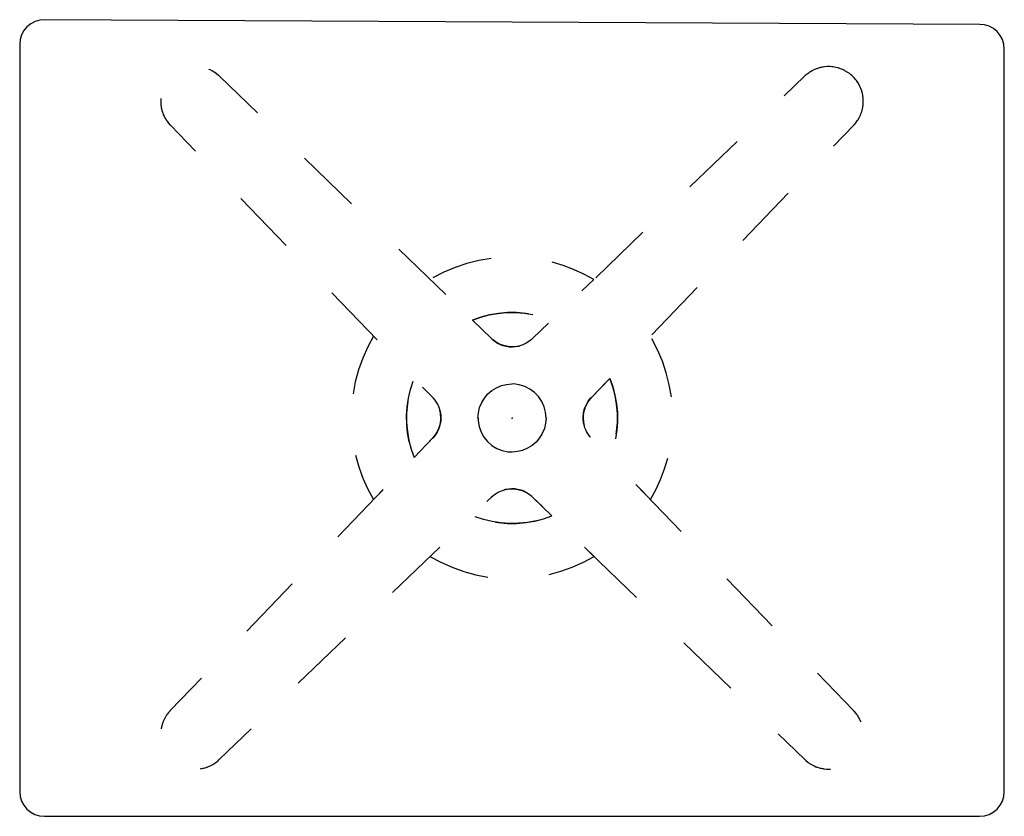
# Model space of a CAD drawing. Header units: metres. Extents: x -1.4 to 1.4, y -0.4 to 0.4.
# Tile 1 of 2: x -1.4 to -0.6, y -0.32 to 0.32. Entities that reach past the tile are written whole.
import ezdxf

# ---------------------------------------------------------------- set-up
doc = ezdxf.new("R2010")
doc.units = ezdxf.units.M
doc.header["$MEASUREMENT"] = 0
doc.layers.get('0').update_dxf_attribs({"true_color": 0x000000})

# ---------------------------------------------------------------- blocks, each defined once
blk = doc.blocks.new('1f3332e7-5cf8-44fd-a2cf-f329ab5d61a2')
blk.add_polyline3d([(-1.37835, -0.32188, 0), (-0.62235, -0.32188, 0), (-0.61845, -0.32149, 0), (-0.6147, -0.32036, 0), (-0.61124, -0.31851, 0), (-0.60821, -0.31602, 0), (-0.60573, -0.31299, 0), (-0.60388, -0.30953, 0), (-0.60274, -0.30578, 0), (-0.60235, -0.30188, 0), (-0.60235, 0.29813, 0), (-0.60274, 0.30202, 0), (-0.60387, 0.30576, 0), (-0.6057, 0.30921, 0), (-0.60818, 0.31224, 0), (-0.61119, 0.31473, 0), (-0.61463, 0.31658, 0), (-0.61837, 0.31773, 0), (-0.62226, 0.31813, 0), (-1.37826, 0.32188, 0), (-1.38217, 0.32152, 0), (-1.38594, 0.32039, 0), (-1.38941, 0.31855, 0), (-1.39246, 0.31606, 0), (-1.39496, 0.31303, 0), (-1.39682, 0.30956, 0), (-1.39797, 0.3058, 0), (-1.39835, 0.30188, 0), (-1.39835, -0.30188, 0), (-1.39797, -0.30578, 0), (-1.39683, -0.30953, 0), (-1.39498, -0.31299, 0), (-1.3925, -0.31602, 0), (-1.38947, -0.31851, 0), (-1.38601, -0.32036, 0), (-1.38226, -0.32149, 0), (-1.37835, -0.32188, 0)])
blk.add_point((-1.00035, 0))
blk.add_point((-1.00035, 0))
blk = doc.blocks.new('20d8668e-eb49-49c4-8093-0cb73414adde')
for p, q in [((-0.72432, 0.27552), (-0.72451, 0.27571)), ((-1.27649, 0.23655), (-1.25624, 0.21553)), ((-0.81842, 0.22351), (-0.85651, 0.1868)), ((-1.13002, 0.17314), (-1.16811, 0.20985)), ((-1.21952, 0.17743), (-1.18281, 0.13934)), ((-0.81387, 0.14352), (-0.77716, 0.18161)), ((-0.89462, 0.15008), (-0.93271, 0.11337)), ((-1.05383, 0.09971), (-1.09192, 0.13642)), ((-0.9438, 0.10267), (-0.93421, 0.11192)), ((-0.88731, 0.06732), (-0.8506, 0.10541)), ((-1.14608, 0.10123), (-1.10937, 0.06314)), ((-1.03241, 0.07906), (-1.03239, 0.07904)), ((-1.03239, 0.07904), (-1.01701, 0.06423)), ((-1.11225, 0.06613), (-1.11227, 0.06615)), ((-0.92132, 0.03203), (-0.93613, 0.01666)), ((-0.9213, 0.03205), (-0.92132, 0.03203)), ((-0.92131, 0.03202), (-0.92132, 0.03203)), ((-1.02785, -0.00001), (-1.02785, 0)), ((-0.97286, -0.00001), (-0.97285, 0)), ((-0.97285, 0.00002), (-0.97285, 0)), ((-1.07946, -0.03186), (-1.06458, -0.01642)), ((-1.07946, -0.03185), (-1.07946, -0.03186)), ((-0.86347, -0.09182), (-0.90017, -0.05373)), ((-1.10456, -0.05791), (-1.14127, -0.096)), ((-1.11236, -0.06599), (-1.10486, -0.05821)), ((-0.89757, -0.05643), (-0.88835, -0.06599)), ((-1.02072, -0.06756), (-1.01701, -0.06398)), ((-0.96815, -0.07897), (-0.98369, -0.06398)), ((-1.09692, -0.14099), (-1.05883, -0.10428)), ((-0.93406, -0.11182), (-0.94182, -0.10434)), ((-0.9377, -0.10831), (-0.89961, -0.14502)), ((-1.06663, -0.1118), (-1.06665, -0.11182)), ((-1.17799, -0.1341), (-1.2147, -0.17219)), ((-0.79003, -0.16801), (-0.82674, -0.12992)), ((-1.17311, -0.21442), (-1.13502, -0.17771)), ((-0.86151, -0.18174), (-0.82342, -0.21845))]:
    blk.add_line(p, q)
for points in [[(-1.20622, 0.24657, 0), (-1.23694, 0.27617, 0), (-1.23721, 0.27644, 0), (-1.23771, 0.27689, 0), (-1.24067, 0.27919, 0), (-1.24096, 0.27938, 0), (-1.24103, 0.27943, 0), (-1.24117, 0.27952, 0), (-1.24163, 0.27981, 0), (-1.24239, 0.28026, 0), (-1.24438, 0.2813, 0), (-1.24525, 0.28169, 0), (-1.24544, 0.28178, 0)], [(-0.75345, 0.28247, 0), (-0.75458, 0.28205, 0), (-0.75468, 0.28202, 0), (-0.75496, 0.2819, 0), (-0.75575, 0.28157, 0), (-0.75769, 0.28062, 0), (-0.75862, 0.28008, 0), (-0.75924, 0.27971, 0), (-0.75953, 0.27952, 0), (-0.75975, 0.27938, 0), (-0.76023, 0.27906, 0), (-0.76102, 0.2785, 0), (-0.76252, 0.27731, 0), (-0.76322, 0.27669, 0), (-0.76359, 0.27634, 0), (-0.76381, 0.27614, 0), (-0.78032, 0.26023, 0)], [(-0.72451, 0.27571, 0), (-0.72458, 0.27578, 0), (-0.72471, 0.27591, 0), (-0.72491, 0.27611, 0), (-0.72522, 0.2764, 0), (-0.72569, 0.27683, 0), (-0.7267, 0.27769, 0), (-0.72781, 0.27855, 0), (-0.72877, 0.27923, 0), (-0.73117, 0.28067, 0), (-0.73179, 0.28099, 0), (-0.73222, 0.2812, 0), (-0.73231, 0.28125, 0), (-0.73238, 0.28128, 0), (-0.73291, 0.28153, 0), (-0.73399, 0.28198, 0), (-0.73609, 0.28273, 0), (-0.73632, 0.2828, 0), (-0.73679, 0.28293, 0), (-0.73857, 0.28337, 0), (-0.73976, 0.2836, 0), (-0.74065, 0.28373, 0), (-0.74125, 0.28381, 0), (-0.74146, 0.28383, 0), (-0.74189, 0.28387, 0), (-0.74313, 0.28395, 0), (-0.74563, 0.28395, 0), (-0.74775, 0.28378, 0), (-0.74886, 0.28362, 0), (-0.74924, 0.28355, 0), (-0.74973, 0.28346, 0), (-0.7505, 0.2833, 0), (-0.75083, 0.28323, 0), (-0.75098, 0.28319, 0), (-0.75248, 0.28278, 0), (-0.75322, 0.28255, 0), (-0.75344, 0.28247, 0)], [(-0.71763, 0.26427, 0), (-0.71838, 0.26638, 0), (-0.71883, 0.26745, 0), (-0.71908, 0.26798, 0), (-0.71925, 0.26834, 0), (-0.71937, 0.26857, 0), (-0.71953, 0.26889, 0), (-0.71965, 0.26913, 0), (-0.71992, 0.26962, 0), (-0.71997, 0.2697, 0), (-0.72024, 0.27017, 0), (-0.72035, 0.27036, 0), (-0.72193, 0.27272, 0), (-0.72208, 0.27292, 0), (-0.72219, 0.27306, 0), (-0.7224, 0.27333, 0), (-0.72246, 0.2734, 0), (-0.72281, 0.27384, 0), (-0.72348, 0.27462, 0), (-0.72377, 0.27494, 0), (-0.72387, 0.27505, 0), (-0.72412, 0.27531, 0), (-0.72432, 0.27552, 0)], [(-0.74044, 0.21971, 0), (-0.72413, 0.23664, 0), (-0.7239, 0.23688, 0), (-0.72368, 0.23712, 0), (-0.7233, 0.23755, 0), (-0.72249, 0.23852, 0), (-0.72178, 0.23945, 0), (-0.72133, 0.24008, 0), (-0.72113, 0.24037, 0), (-0.72097, 0.24061, 0), (-0.72083, 0.24082, 0), (-0.72053, 0.24131, 0), (-0.72007, 0.24208, 0), (-0.71954, 0.24305, 0), (-0.71895, 0.24425, 0), (-0.71857, 0.24511, 0), (-0.71839, 0.24555, 0), (-0.7183, 0.24577, 0), (-0.71825, 0.24591, 0), (-0.71813, 0.24623, 0), (-0.7179, 0.24688, 0), (-0.71788, 0.24691, 0), (-0.71764, 0.24765, 0), (-0.71722, 0.24915, 0), (-0.71713, 0.24951, 0), (-0.71708, 0.24976, 0), (-0.71692, 0.25052, 0), (-0.71685, 0.25086, 0), (-0.71677, 0.25131, 0), (-0.71674, 0.25149, 0), (-0.71668, 0.2519, 0), (-0.71665, 0.25208, 0), (-0.71656, 0.25276, 0), (-0.7165, 0.25333, 0), (-0.71648, 0.25363, 0), (-0.71645, 0.25402, 0), (-0.71642, 0.25438, 0), (-0.7164, 0.25492, 0), (-0.71639, 0.255, 0), (-0.71638, 0.25594, 0), (-0.71638, 0.25621, 0), (-0.71638, 0.25663, 0), (-0.71639, 0.2569, 0), (-0.71641, 0.25743, 0), (-0.71642, 0.25756, 0), (-0.71645, 0.25803, 0), (-0.71648, 0.25841, 0), (-0.71652, 0.25883, 0), (-0.71655, 0.2591, 0), (-0.71664, 0.25984, 0), (-0.71682, 0.26096, 0), (-0.71706, 0.26215, 0), (-0.71731, 0.26315, 0), (-0.71748, 0.26376, 0), (-0.71763, 0.26427, 0)], [(-1.28424, 0.25822, 0), (-1.28426, 0.258, 0), (-1.28428, 0.25772, 0), (-1.28431, 0.25499, 0), (-1.28426, 0.25404, 0), (-1.28425, 0.25383, 0), (-1.28422, 0.25348, 0), (-1.28417, 0.25297, 0), (-1.28408, 0.25226, 0), (-1.28405, 0.252, 0), (-1.28398, 0.25153, 0), (-1.28388, 0.25097, 0), (-1.28386, 0.25086, 0), (-1.28358, 0.24954, 0), (-1.28358, 0.24952, 0), (-1.28352, 0.24928, 0), (-1.28332, 0.24852, 0), (-1.28287, 0.24704, 0), (-1.28282, 0.24691, 0), (-1.28272, 0.24661, 0), (-1.28248, 0.24596, 0), (-1.28227, 0.24544, 0), (-1.28203, 0.24485, 0), (-1.28156, 0.24384, 0), (-1.28095, 0.24264, 0), (-1.28048, 0.2418, 0), (-1.28006, 0.24111, 0), (-1.27987, 0.24082, 0), (-1.27974, 0.24061, 0), (-1.27952, 0.24028, 0), (-1.27926, 0.23991, 0), (-1.2787, 0.23913, 0), (-1.27713, 0.23723, 0), (-1.27667, 0.23673, 0), (-1.2765, 0.23656, 0)], [(-1.01732, 0.12889, 0), (-1.02714, 0.12721, 0), (-1.03681, 0.12479, 0), (-1.04627, 0.12162, 0), (-1.05545, 0.11775, 0), (-1.06431, 0.11318, 0)], [(-0.93421, 0.11192, 0), (-0.94223, 0.11628, 0), (-0.95054, 0.12008, 0), (-0.95909, 0.12328, 0), (-0.96784, 0.12587, 0)], [(-1.03239, 0.07904, 0), (-1.02568, 0.08144, 0), (-1.0188, 0.08327, 0), (-1.01179, 0.08452, 0), (-1.0047, 0.08517, 0), (-0.99758, 0.08524, 0), (-0.99048, 0.08471, 0), (-0.98345, 0.08359, 0)], [(-0.98714, 0.08419, 0), (-0.98923, 0.08456, 0), (-0.99659, 0.0852, 0), (-1.00399, 0.08521, 0), (-1.01135, 0.08457, 0), (-1.01858, 0.08331, 0), (-1.02562, 0.08146, 0), (-1.03238, 0.07904, 0)], [(-0.97081, 0.07664, 0), (-0.98371, 0.06421, 0), (-0.98408, 0.06386, 0), (-0.98467, 0.06334, 0), (-0.986, 0.06227, 0), (-0.98887, 0.06043, 0), (-0.99166, 0.05914, 0), (-0.99479, 0.05816, 0), (-0.99808, 0.05762, 0), (-1.00151, 0.05754, 0), (-1.00484, 0.05793, 0), (-1.00814, 0.0588, 0), (-1.0109, 0.05994, 0), (-1.01382, 0.06164, 0), (-1.01565, 0.06307, 0)], [(-1.11227, 0.06615, 0), (-1.117, 0.05739, 0), (-1.12105, 0.04829, 0), (-1.1244, 0.03891, 0), (-1.12701, 0.0293, 0), (-1.12888, 0.01952, 0)], [(-1.01701, 0.06422, 0), (-1.017, 0.06421, 0), (-1.01678, 0.06401, 0), (-1.0164, 0.06366, 0), (-1.01435, 0.06201, 0), (-1.01216, 0.06061, 0), (-1.0099, 0.05949, 0), (-1.00773, 0.05867, 0), (-1.00517, 0.058, 0), (-1.00264, 0.05762, 0), (-0.99999, 0.05751, 0), (-0.99741, 0.05769, 0), (-0.99481, 0.05816, 0), (-0.99409, 0.05837, 0)], [(-0.87148, 0.01707, 0), (-0.87317, 0.02689, 0), (-0.8756, 0.03655, 0), (-0.87876, 0.04599, 0), (-0.88264, 0.05516, 0), (-0.8872, 0.06401, 0)], [(-0.92132, 0.03203, 0), (-0.91892, 0.02534, 0), (-0.91709, 0.01846, 0), (-0.91584, 0.01146, 0), (-0.91518, 0.00438, 0), (-0.91512, -0.00273, 0), (-0.91564, -0.00982, 0), (-0.91675, -0.01685, 0)], [(-0.91614, -0.01305, 0), (-0.91578, -0.011, 0), (-0.91515, -0.00366, 0), (-0.91515, 0.00372, 0), (-0.91579, 0.01106, 0), (-0.91705, 0.01827, 0), (-0.91891, 0.02529, 0), (-0.92131, 0.03202, 0)], [(-1.08343, -0.01926, 0), (-1.08475, -0.01228, 0), (-1.08548, -0.0052, 0), (-1.08562, 0.00191, 0), (-1.08516, 0.00901, 0), (-1.08412, 0.01604, 0), (-1.08249, 0.02297, 0), (-1.08029, 0.02973, 0)], [(-1.07265, 0.02504, 0), (-1.06449, 0.01657, 0), (-1.0643, 0.01636, 0), (-1.06379, 0.0158, 0), (-1.06267, 0.01442, 0), (-1.06077, 0.01146, 0), (-1.06035, 0.01065, 0), (-1.06006, 0.01004, 0), (-1.05946, 0.00863, 0), (-1.05845, 0.0053, 0), (-1.05815, 0.00374, 0), (-1.05799, 0.00246, 0), (-1.05787, 0.00059, 0), (-1.05787, -0.00059, 0), (-1.05801, -0.00244, 0), (-1.05818, -0.00366, 0), (-1.05897, -0.00699, 0), (-1.05955, -0.00861, 0), (-1.06012, -0.00994, 0), (-1.0609, -0.01145, 0), (-1.0618, -0.01294, 0), (-1.06394, -0.01573, 0), (-1.06441, -0.01624, 0), (-1.06456, -0.0164, 0), (-1.06784, -0.0198, 0)], [(-1.02785, 0, 0), (-1.02752, 0.0043, 0), (-1.02651, 0.0085, 0), (-1.02486, 0.01248, 0), (-1.02261, 0.01616, 0), (-1.01981, 0.01944, 0), (-1.01653, 0.02224, 0), (-1.01285, 0.0245, 0), (-1.00887, 0.02615, 0), (-1.00467, 0.02716, 0), (-1.00037, 0.0275, 0)], [(-0.97285, 0, 0), (-0.97325, 0.00465, 0), (-0.97443, 0.00916, 0), (-0.97635, 0.01341, 0), (-0.97896, 0.01728, 0), (-0.98219, 0.02065, 0), (-0.98594, 0.02342, 0), (-0.9901, 0.02552, 0), (-0.99456, 0.02689, 0), (-0.99919, 0.02748, 0), (-1.00034, 0.02743, 0)], [(-0.93688, -0.0156, 0), (-0.93717, -0.01526, 0), (-0.93827, -0.01387, 0), (-0.94014, -0.01085, 0), (-0.94051, -0.0101, 0), (-0.94076, -0.00955, 0), (-0.94138, -0.00804, 0), (-0.94234, -0.00468, 0), (-0.9425, -0.00386, 0), (-0.94259, -0.00326, 0), (-0.94267, -0.00266, 0), (-0.94276, -0.00183, 0), (-0.94282, -0.00086, 0), (-0.94285, -0.0001, 0), (-0.94285, 0.00042, 0), (-0.94282, 0.00124, 0), (-0.94266, 0.003, 0), (-0.94248, 0.00421, 0), (-0.94162, 0.0076, 0), (-0.94102, 0.0092, 0), (-0.94046, 0.01044, 0), (-0.9387, 0.0135, 0), (-0.93655, 0.01622, 0), (-0.93615, 0.01664, 0), (-0.92403, 0.02922, 0)], [(-0.93614, 0.01666, 0), (-0.93614, 0.01665, 0), (-0.93636, 0.01642, 0), (-0.93672, 0.01603, 0), (-0.93842, 0.0139, 0), (-0.93986, 0.01161, 0), (-0.94049, 0.01038, 0), (-0.9409, 0.00948, 0), (-0.94181, 0.00699, 0), (-0.94245, 0.00435, 0), (-0.94261, 0.00339, 0), (-0.94274, 0.00228, 0), (-0.94284, 0.00081, 0), (-0.94285, -0.00011, 0), (-0.94266, -0.00273, 0), (-0.94254, -0.00363, 0), (-0.94231, -0.00484, 0), (-0.94196, -0.00609, 0)], [(-1.08454, 0.01324, 0), (-1.0849, 0.01118, 0), (-1.08555, 0.00385, 0), (-1.08556, -0.00353, 0), (-1.08494, -0.01087, 0), (-1.0837, -0.01809, 0), (-1.08186, -0.02511, 0), (-1.07946, -0.03185, 0)], [(-1.06457, -0.01641, 0), (-1.06457, -0.0164, 0), (-1.06435, -0.01618, 0), (-1.06399, -0.01578, 0), (-1.06229, -0.01365, 0), (-1.06085, -0.01137, 0), (-1.06022, -0.01014, 0), (-1.05981, -0.00923, 0), (-1.0589, -0.00675, 0), (-1.05825, -0.0041, 0), (-1.0581, -0.00315, 0), (-1.05797, -0.00204, 0), (-1.05787, -0.00057, 0), (-1.05786, 0.00035, 0), (-1.05804, 0.00297, 0), (-1.05817, 0.00387, 0), (-1.0584, 0.00509, 0), (-1.05872, 0.00624, 0)], [(-1.02776, 0.00001, 0), (-1.02776, -0.00233, 0), (-1.02697, -0.00693, 0), (-1.02541, -0.01132, 0), (-1.02314, -0.0154, 0), (-1.02021, -0.01903, 0), (-1.01671, -0.02211, 0), (-1.01274, -0.02455, 0), (-1.00841, -0.02629, 0), (-1.00385, -0.02727, 0), (-1.00037, -0.02742, 0)], [(-0.97285, 0, 0), (-0.97319, -0.0043, 0), (-0.9742, -0.00849, 0), (-0.97585, -0.01248, 0), (-0.9781, -0.01616, 0), (-0.9809, -0.01944, 0), (-0.98418, -0.02224, 0), (-0.98786, -0.0245, 0), (-0.99185, -0.02615, 0), (-0.99604, -0.02716, 0), (-1.00034, -0.0275, 0)], [(-1.12686, -0.02995, 0), (-1.12426, -0.03935, 0), (-1.12096, -0.04852, 0), (-1.11699, -0.05742, 0), (-1.11236, -0.06599, 0)], [(-0.88835, -0.06599, 0), (-0.884, -0.05797, 0), (-0.88022, -0.04966, 0), (-0.87703, -0.04111, 0), (-0.87444, -0.03235, 0)], [(-1.01701, -0.06398, 0), (-1.01687, -0.06384, 0), (-1.01576, -0.06285, 0), (-1.01441, -0.0618, 0), (-1.0115, -0.06, 0), (-1.00878, -0.05879, 0), (-1.00556, -0.05783, 0), (-1.00228, -0.05734, 0), (-0.9988, -0.05731, 0), (-0.99551, -0.05776, 0), (-0.99223, -0.05868, 0), (-0.98952, -0.05985, 0), (-0.98659, -0.0616, 0), (-0.98402, -0.06368, 0), (-0.98371, -0.06397, 0), (-0.97581, -0.07158, 0)], [(-0.9837, -0.06398, 0), (-0.98371, -0.06397, 0), (-0.98392, -0.06376, 0), (-0.98431, -0.06341, 0), (-0.98636, -0.06176, 0), (-0.98855, -0.06036, 0), (-0.99081, -0.05924, 0), (-0.99298, -0.05842, 0), (-0.99553, -0.05775, 0), (-0.99807, -0.05737, 0), (-1.00072, -0.05727, 0), (-1.0033, -0.05744, 0), (-1.0059, -0.05791, 0), (-1.00679, -0.05818, 0)], [(-1.01381, -0.08414, 0), (-1.01154, -0.08454, 0), (-1.00414, -0.0852, 0), (-0.9967, -0.0852, 0), (-0.9893, -0.08456, 0), (-0.98202, -0.08329, 0), (-0.97495, -0.08141, 0), (-0.96816, -0.07897, 0)], [(-0.98092, -0.08304, 0), (-0.98793, -0.08437, 0), (-0.99503, -0.08511, 0), (-1.00216, -0.08526, 0), (-1.00928, -0.08481, 0), (-1.01634, -0.08377, 0), (-1.02329, -0.08214, 0), (-1.03008, -0.07993, 0)], [(-1.06665, -0.11182, 0), (-1.05787, -0.11658, 0), (-1.04875, -0.12066, 0), (-1.03934, -0.12402, 0), (-1.0297, -0.12664, 0), (-1.01988, -0.12852, 0)], [(-0.97025, -0.12646, 0), (-0.96081, -0.12384, 0), (-0.9516, -0.12051, 0), (-0.94266, -0.1165, 0), (-0.93406, -0.11182, 0)], [(-0.71832, -0.24548, 0), (-0.71847, -0.24511, 0), (-0.71876, -0.24443, 0), (-0.71927, -0.24333, 0), (-0.71988, -0.24218, 0), (-0.72034, -0.24138, 0), (-0.72073, -0.24075, 0), (-0.72094, -0.24042, 0), (-0.72099, -0.24034, 0), (-0.72123, -0.23998, 0), (-0.72155, -0.23953, 0), (-0.72217, -0.23869, 0), (-0.72372, -0.23683, 0), (-0.72417, -0.23635, 0), (-0.75331, -0.20612, 0)], [(-1.25143, -0.21029, 0), (-1.2766, -0.23642, 0), (-1.27673, -0.23655, 0), (-1.27723, -0.2371, 0), (-1.27806, -0.23807, 0), (-1.27879, -0.23901, 0), (-1.27931, -0.23974, 0), (-1.27974, -0.24037, 0), (-1.27987, -0.24058, 0), (-1.2801, -0.24094, 0), (-1.28103, -0.24255, 0), (-1.28164, -0.24376, 0), (-1.28207, -0.24471, 0), (-1.28229, -0.24525, 0), (-1.2824, -0.24553, 0), (-1.28261, -0.24607, 0), (-1.28282, -0.24666, 0), (-1.28289, -0.24686, 0), (-1.28312, -0.2476, 0), (-1.28354, -0.2491, 0), (-1.28358, -0.24928, 0), (-1.28365, -0.24961, 0), (-1.28381, -0.25037, 0), (-1.28386, -0.25062, 0), (-1.28392, -0.25097, 0), (-1.28394, -0.25106, 0)], [(-1.2521, -0.28342, 0), (-1.25172, -0.28335, 0), (-1.25139, -0.2833, 0), (-1.25121, -0.28326, 0), (-1.25108, -0.28324, 0), (-1.25031, -0.28308, 0), (-1.24993, -0.28299, 0), (-1.24988, -0.28298, 0), (-1.24843, -0.2826, 0), (-1.24768, -0.28237, 0), (-1.24731, -0.28224, 0), (-1.24727, -0.28223, 0), (-1.2471, -0.28217, 0), (-1.24677, -0.28205, 0), (-1.24613, -0.28181, 0), (-1.2456, -0.2816, 0), (-1.2448, -0.28125, 0), (-1.24281, -0.28026, 0), (-1.24191, -0.27974, 0), (-1.24138, -0.27941, 0), (-1.24096, -0.27914, 0), (-1.23954, -0.27814, 0), (-1.23802, -0.27692, 0), (-1.23737, -0.27634, 0), (-1.23706, -0.27605, 0), (-1.21122, -0.25114, 0)], [(-0.78531, -0.25517, 0), (-0.7637, -0.276, 0), (-0.76342, -0.27626, 0), (-0.76284, -0.27678, 0), (-0.76132, -0.27803, 0), (-0.76058, -0.27857, 0), (-0.75992, -0.27902, 0), (-0.75958, -0.27925, 0), (-0.75949, -0.27931, 0), (-0.75895, -0.27964, 0), (-0.75811, -0.28014, 0), (-0.7561, -0.28117, 0), (-0.75461, -0.2818, 0), (-0.75449, -0.28185, 0), (-0.75384, -0.28209, 0), (-0.75351, -0.2822, 0), (-0.75345, -0.28223, 0), (-0.75205, -0.28266, 0), (-0.7513, -0.28287, 0), (-0.75093, -0.28296, 0), (-0.75084, -0.28298, 0), (-0.75066, -0.28302, 0), (-0.75028, -0.28311, 0), (-0.74951, -0.28326, 0), (-0.74945, -0.28327, 0), (-0.74908, -0.28334, 0), (-0.74881, -0.28338, 0), (-0.74827, -0.28346, 0), (-0.74611, -0.28368, 0), (-0.74367, -0.28373, 0), (-0.74282, -0.28369, 0)]]:
    blk.add_polyline3d(points)
blk.add_point((-1.00035, 0))

msp = doc.modelspace()

# ---------------------------------------------------------------- block references
for name in ['1f3332e7-5cf8-44fd-a2cf-f329ab5d61a2', '20d8668e-eb49-49c4-8093-0cb73414adde']:
    msp.add_blockref(name, (0, 0))

doc.saveas('drawing.dxf')
